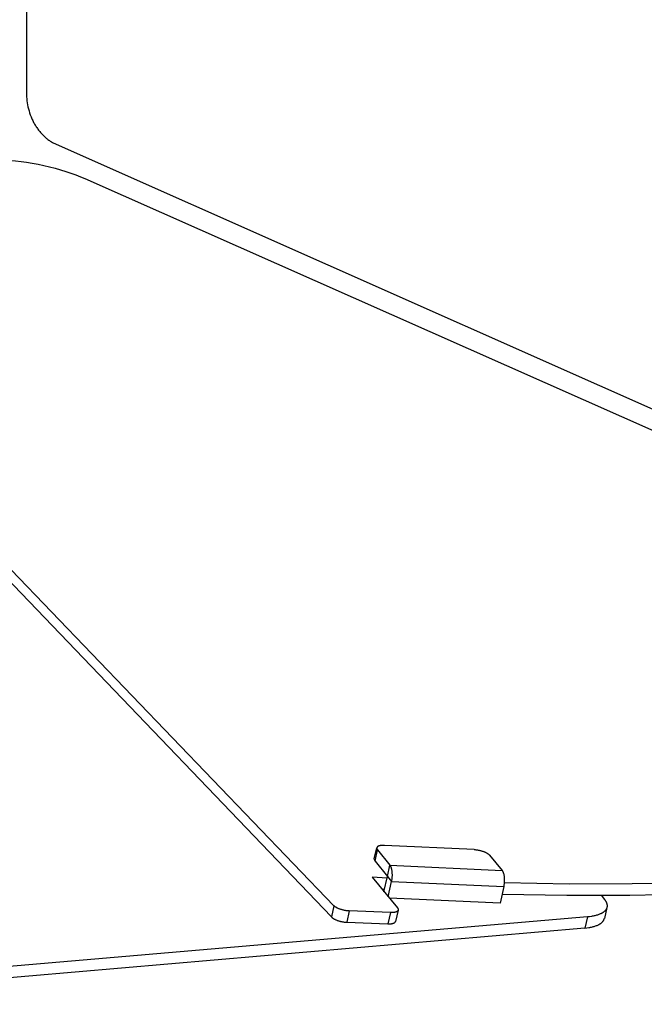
# Model space of a CAD drawing. Header units: millimetres. Extents: x -7950 to -6950, y 4408 to 5408.
# Tile 11 of 111: x -7637 to -7583, y 4519 to 4605. Entities that reach past the tile are written whole.
import ezdxf

# ---------------------------------------------------------------- set-up
doc = ezdxf.new("R2010")
doc.units = ezdxf.units.MM
doc.layers.add('SHOW Mini_Barndoor 002', color=7, linetype='Continuous', true_color=0x000000)

msp = doc.modelspace()

# ---------------------------------------------------------------- linework, layer by layer
at = {"layer": 'SHOW Mini_Barndoor 002', "color": 18, "lineweight": -3, "true_color": 0x000000}
for points in [[(-7636.512, 4616.889), (-7636.549, 4598.385)], [(-7636.549, 4598.385), (-7636.547, 4598.215), (-7636.539, 4598.044), (-7636.527, 4597.872), (-7636.508, 4597.698), (-7636.484, 4597.523), (-7636.455, 4597.349), (-7636.419, 4597.174), (-7636.378, 4597), (-7636.331, 4596.826), (-7636.278, 4596.654), (-7636.22, 4596.484), (-7636.155, 4596.315), (-7636.085, 4596.149), (-7636.048, 4596.068), (-7636.01, 4595.987), (-7635.97, 4595.907), (-7635.929, 4595.827), (-7635.886, 4595.749), (-7635.843, 4595.672), (-7635.798, 4595.596), (-7635.751, 4595.521), (-7635.704, 4595.447), (-7635.656, 4595.374), (-7635.606, 4595.302), (-7635.555, 4595.232), (-7635.503, 4595.163), (-7635.45, 4595.095), (-7635.396, 4595.029), (-7635.342, 4594.964), (-7635.286, 4594.9), (-7635.229, 4594.838), (-7635.172, 4594.777), (-7635.113, 4594.718), (-7635.054, 4594.661), (-7634.994, 4594.605), (-7634.934, 4594.55), (-7634.873, 4594.497), (-7634.811, 4594.446), (-7634.749, 4594.396), (-7634.686, 4594.348), (-7634.623, 4594.302), (-7634.559, 4594.257), (-7634.495, 4594.214), (-7634.43, 4594.173), (-7634.366, 4594.133), (-7634.301, 4594.095), (-7634.235, 4594.058), (-7634.17, 4594.023), (-7634.104, 4593.99), (-7634.039, 4593.958), (-7633.973, 4593.928)], [(-7633.973, 4593.928), (-7516.173, 4541.615)], [(-7638.839, 4592.59), (-7638.409, 4592.571), (-7637.961, 4592.539), (-7637.498, 4592.496), (-7637.022, 4592.439), (-7636.536, 4592.37), (-7636.043, 4592.289), (-7635.547, 4592.196), (-7635.052, 4592.091), (-7634.56, 4591.975), (-7634.076, 4591.849), (-7633.603, 4591.715), (-7633.143, 4591.573), (-7632.7, 4591.423), (-7632.277, 4591.269), (-7631.875, 4591.11), (-7631.496, 4590.949)], [(-7631.496, 4590.949), (-7515.406, 4539.477)], [(-7609.887, 4527.887), (-7662.39, 4582.525)], [(-7662.579, 4581.629), (-7610.107, 4526.911)], [(-7525.933, 4539.893), (-7527.271, 4539.262), (-7528.668, 4538.647), (-7530.123, 4538.047), (-7531.637, 4537.463), (-7533.21, 4536.897), (-7534.841, 4536.348), (-7536.53, 4535.818), (-7538.276, 4535.306), (-7540.08, 4534.814), (-7541.94, 4534.342), (-7545.828, 4533.46), (-7549.935, 4532.664), (-7554.252, 4531.959), (-7558.771, 4531.347), (-7563.483, 4530.831), (-7568.375, 4530.414), (-7573.437, 4530.098), (-7578.654, 4529.884), (-7584.012, 4529.773), (-7589.497, 4529.765), (-7595.092, 4529.859)], [(-7595.291, 4528.894), (-7589.698, 4528.802), (-7584.216, 4528.814), (-7578.859, 4528.928), (-7573.644, 4529.146), (-7568.585, 4529.465), (-7563.694, 4529.886), (-7558.984, 4530.405), (-7554.467, 4531.02), (-7550.151, 4531.729), (-7546.046, 4532.529), (-7542.159, 4533.414), (-7540.299, 4533.888), (-7538.496, 4534.382), (-7536.75, 4534.896), (-7535.061, 4535.428), (-7533.431, 4535.978), (-7531.858, 4536.547), (-7530.344, 4537.132), (-7528.889, 4537.733), (-7527.492, 4538.351), (-7526.154, 4538.983)], [(-7606.383, 4531.94), (-7606.164, 4532.908)], [(-7606.322, 4531.758), (-7606.104, 4532.726)], [(-7606.164, 4532.908), (-7606.165, 4532.905), (-7606.166, 4532.903), (-7606.166, 4532.9), (-7606.166, 4532.898), (-7606.167, 4532.895), (-7606.167, 4532.892), (-7606.167, 4532.89), (-7606.168, 4532.887), (-7606.168, 4532.884), (-7606.168, 4532.882), (-7606.168, 4532.879), (-7606.168, 4532.876), (-7606.168, 4532.874), (-7606.168, 4532.871), (-7606.168, 4532.868), (-7606.168, 4532.865), (-7606.167, 4532.86), (-7606.167, 4532.854), (-7606.166, 4532.849), (-7606.165, 4532.843), (-7606.163, 4532.838), (-7606.162, 4532.832), (-7606.16, 4532.826), (-7606.159, 4532.82), (-7606.156, 4532.815), (-7606.154, 4532.809), (-7606.152, 4532.803), (-7606.149, 4532.797), (-7606.147, 4532.791), (-7606.144, 4532.786), (-7606.14, 4532.78), (-7606.137, 4532.774), (-7606.134, 4532.768), (-7606.13, 4532.762), (-7606.126, 4532.756), (-7606.122, 4532.75), (-7606.118, 4532.744), (-7606.113, 4532.738), (-7606.109, 4532.732), (-7606.104, 4532.726)], [(-7605.491, 4533.12), (-7605.556, 4533.122), (-7605.62, 4533.122), (-7605.652, 4533.122), (-7605.683, 4533.12), (-7605.713, 4533.118), (-7605.744, 4533.116), (-7605.773, 4533.113), (-7605.802, 4533.109), (-7605.83, 4533.105), (-7605.857, 4533.1), (-7605.884, 4533.095), (-7605.909, 4533.089), (-7605.933, 4533.083), (-7605.957, 4533.076), (-7605.968, 4533.072), (-7605.979, 4533.069), (-7605.99, 4533.065), (-7606, 4533.061), (-7606.01, 4533.056), (-7606.02, 4533.052), (-7606.03, 4533.048), (-7606.039, 4533.043), (-7606.048, 4533.039), (-7606.056, 4533.034), (-7606.065, 4533.029), (-7606.073, 4533.024), (-7606.08, 4533.019), (-7606.088, 4533.014), (-7606.095, 4533.009), (-7606.101, 4533.003), (-7606.108, 4532.998), (-7606.114, 4532.992), (-7606.117, 4532.989), (-7606.12, 4532.987), (-7606.122, 4532.984), (-7606.125, 4532.981), (-7606.127, 4532.978), (-7606.13, 4532.975), (-7606.132, 4532.972), (-7606.135, 4532.969), (-7606.137, 4532.966), (-7606.139, 4532.963), (-7606.141, 4532.96), (-7606.143, 4532.957), (-7606.145, 4532.954), (-7606.147, 4532.951), (-7606.149, 4532.948), (-7606.15, 4532.945), (-7606.152, 4532.942), (-7606.153, 4532.939), (-7606.155, 4532.936), (-7606.156, 4532.933), (-7606.158, 4532.93), (-7606.159, 4532.927), (-7606.16, 4532.924), (-7606.161, 4532.921), (-7606.162, 4532.917), (-7606.163, 4532.914), (-7606.164, 4532.911), (-7606.164, 4532.908)], [(-7606.104, 4532.726), (-7605.024, 4531.403)], [(-7597.718, 4532.755), (-7605.491, 4533.12)], [(-7597.718, 4532.755), (-7597.675, 4532.752), (-7597.63, 4532.749), (-7597.584, 4532.745), (-7597.536, 4532.739), (-7597.488, 4532.733), (-7597.438, 4532.725), (-7597.388, 4532.717), (-7597.337, 4532.707), (-7597.286, 4532.697), (-7597.234, 4532.685), (-7597.182, 4532.672), (-7597.131, 4532.659), (-7597.079, 4532.644), (-7597.028, 4532.628), (-7596.978, 4532.612), (-7596.929, 4532.594), (-7596.881, 4532.576), (-7596.834, 4532.558), (-7596.789, 4532.538), (-7596.745, 4532.518), (-7596.704, 4532.498), (-7596.664, 4532.478), (-7596.626, 4532.457), (-7596.59, 4532.436), (-7596.557, 4532.415), (-7596.526, 4532.394), (-7596.511, 4532.383), (-7596.497, 4532.373), (-7596.484, 4532.362), (-7596.471, 4532.352), (-7596.458, 4532.341), (-7596.447, 4532.331), (-7596.436, 4532.321), (-7596.425, 4532.311), (-7596.415, 4532.301), (-7596.405, 4532.291), (-7596.397, 4532.281), (-7596.388, 4532.271)], [(-7606.383, 4531.94), (-7606.384, 4531.937), (-7606.384, 4531.935), (-7606.384, 4531.932), (-7606.385, 4531.929), (-7606.385, 4531.927), (-7606.386, 4531.924), (-7606.386, 4531.921), (-7606.386, 4531.919), (-7606.386, 4531.916), (-7606.386, 4531.913), (-7606.386, 4531.911), (-7606.387, 4531.908), (-7606.386, 4531.905), (-7606.386, 4531.903), (-7606.386, 4531.897), (-7606.386, 4531.892), (-7606.385, 4531.886), (-7606.384, 4531.88), (-7606.383, 4531.875), (-7606.382, 4531.869), (-7606.38, 4531.864), (-7606.379, 4531.858), (-7606.377, 4531.852), (-7606.375, 4531.846), (-7606.373, 4531.841), (-7606.37, 4531.835), (-7606.368, 4531.829), (-7606.365, 4531.823), (-7606.362, 4531.817), (-7606.359, 4531.811), (-7606.356, 4531.805), (-7606.352, 4531.799), (-7606.348, 4531.794), (-7606.345, 4531.788), (-7606.34, 4531.782), (-7606.336, 4531.776), (-7606.332, 4531.77), (-7606.327, 4531.764), (-7606.322, 4531.758)], [(-7606.322, 4531.758), (-7605.243, 4530.433)], [(-7596.388, 4532.271), (-7595.289, 4530.952)], [(-7605.511, 4530.762), (-7605.511, 4530.762)], [(-7605.243, 4530.433), (-7605.024, 4531.403)], [(-7605.024, 4531.403), (-7595.289, 4530.952)], [(-7604.882, 4529.989), (-7604.872, 4530.033), (-7604.864, 4530.079), (-7604.855, 4530.125), (-7604.848, 4530.174), (-7604.841, 4530.223), (-7604.835, 4530.274), (-7604.83, 4530.326), (-7604.826, 4530.378), (-7604.823, 4530.431), (-7604.821, 4530.485), (-7604.82, 4530.539), (-7604.821, 4530.593), (-7604.822, 4530.647), (-7604.824, 4530.701), (-7604.828, 4530.754), (-7604.832, 4530.806), (-7604.838, 4530.857), (-7604.845, 4530.907), (-7604.853, 4530.956), (-7604.862, 4531.003), (-7604.871, 4531.048), (-7604.882, 4531.092), (-7604.894, 4531.133), (-7604.906, 4531.172), (-7604.912, 4531.191), (-7604.919, 4531.209), (-7604.926, 4531.227), (-7604.933, 4531.244), (-7604.94, 4531.261), (-7604.947, 4531.276), (-7604.954, 4531.292), (-7604.961, 4531.306), (-7604.969, 4531.321), (-7604.977, 4531.334), (-7604.984, 4531.347), (-7604.992, 4531.36), (-7605, 4531.371), (-7605.008, 4531.382), (-7605.016, 4531.393), (-7605.024, 4531.403)], [(-7595.142, 4529.544), (-7595.133, 4529.588), (-7595.124, 4529.633), (-7595.116, 4529.68), (-7595.108, 4529.728), (-7595.102, 4529.777), (-7595.096, 4529.828), (-7595.091, 4529.879), (-7595.087, 4529.931), (-7595.084, 4529.984), (-7595.082, 4530.038), (-7595.081, 4530.092), (-7595.082, 4530.146), (-7595.083, 4530.199), (-7595.085, 4530.253), (-7595.089, 4530.305), (-7595.094, 4530.358), (-7595.1, 4530.409), (-7595.107, 4530.458), (-7595.115, 4530.507), (-7595.124, 4530.554), (-7595.134, 4530.599), (-7595.145, 4530.642), (-7595.157, 4530.683), (-7595.169, 4530.722), (-7595.176, 4530.741), (-7595.183, 4530.759), (-7595.19, 4530.777), (-7595.197, 4530.794), (-7595.204, 4530.81), (-7595.211, 4530.826), (-7595.218, 4530.841), (-7595.226, 4530.856), (-7595.234, 4530.87), (-7595.241, 4530.884), (-7595.249, 4530.897), (-7595.257, 4530.909), (-7595.265, 4530.921), (-7595.273, 4530.932), (-7595.281, 4530.942), (-7595.289, 4530.952)], [(-7605.277, 4530.278), (-7606.577, 4530.353)], [(-7606.577, 4530.353), (-7604.381, 4527.693)], [(-7605.544, 4529.102), (-7605.243, 4530.433)], [(-7605.243, 4530.433), (-7604.882, 4529.989)], [(-7605.182, 4528.663), (-7604.882, 4529.989)], [(-7604.882, 4529.989), (-7595.142, 4529.544)], [(-7605.725, 4529.322), (-7605.497, 4529.309)], [(-7595.142, 4529.544), (-7595.473, 4528.095)], [(-7595.473, 4528.095), (-7605.069, 4528.527)], [(-7586.701, 4528.796), (-7586.419, 4528.424)], [(-7586.419, 4528.424), (-7586.402, 4528.402), (-7586.386, 4528.379), (-7586.37, 4528.357), (-7586.355, 4528.334), (-7586.341, 4528.312), (-7586.327, 4528.289), (-7586.314, 4528.267), (-7586.302, 4528.245), (-7586.29, 4528.222), (-7586.279, 4528.2), (-7586.269, 4528.178), (-7586.26, 4528.156), (-7586.251, 4528.134), (-7586.242, 4528.112), (-7586.235, 4528.09), (-7586.228, 4528.068), (-7586.222, 4528.047), (-7586.216, 4528.025), (-7586.211, 4528.004), (-7586.207, 4527.983), (-7586.204, 4527.961), (-7586.201, 4527.94), (-7586.199, 4527.919), (-7586.198, 4527.899), (-7586.197, 4527.878), (-7586.197, 4527.857), (-7586.198, 4527.837), (-7586.199, 4527.817), (-7586.201, 4527.797), (-7586.204, 4527.777), (-7586.206, 4527.767), (-7586.207, 4527.757), (-7586.209, 4527.748), (-7586.212, 4527.738)], [(-7609.887, 4527.887), (-7610.107, 4526.911)], [(-7608.559, 4527.427), (-7608.601, 4527.429), (-7608.646, 4527.432), (-7608.691, 4527.436), (-7608.737, 4527.441), (-7608.785, 4527.446), (-7608.833, 4527.453), (-7608.882, 4527.461), (-7608.932, 4527.47), (-7608.982, 4527.48), (-7609.032, 4527.491), (-7609.083, 4527.502), (-7609.134, 4527.515), (-7609.184, 4527.529), (-7609.234, 4527.544), (-7609.283, 4527.559), (-7609.332, 4527.575), (-7609.379, 4527.592), (-7609.426, 4527.61), (-7609.471, 4527.628), (-7609.514, 4527.647), (-7609.556, 4527.666), (-7609.596, 4527.686), (-7609.635, 4527.706), (-7609.671, 4527.726), (-7609.706, 4527.746), (-7609.738, 4527.767), (-7609.768, 4527.787), (-7609.796, 4527.808), (-7609.81, 4527.818), (-7609.822, 4527.828), (-7609.835, 4527.838), (-7609.846, 4527.848), (-7609.857, 4527.858), (-7609.868, 4527.868), (-7609.878, 4527.877), (-7609.887, 4527.887)], [(-7608.559, 4527.427), (-7608.779, 4526.45)], [(-7604.986, 4527.285), (-7608.559, 4527.427)], [(-7604.317, 4527.504), (-7604.317, 4527.5), (-7604.318, 4527.497), (-7604.319, 4527.494), (-7604.32, 4527.491), (-7604.321, 4527.488), (-7604.322, 4527.484), (-7604.324, 4527.481), (-7604.325, 4527.478), (-7604.326, 4527.475), (-7604.328, 4527.472), (-7604.329, 4527.469), (-7604.331, 4527.466), (-7604.332, 4527.463), (-7604.334, 4527.46), (-7604.336, 4527.456), (-7604.338, 4527.453), (-7604.34, 4527.45), (-7604.342, 4527.447), (-7604.344, 4527.444), (-7604.346, 4527.441), (-7604.349, 4527.438), (-7604.351, 4527.436), (-7604.354, 4527.433), (-7604.356, 4527.43), (-7604.359, 4527.427), (-7604.362, 4527.424), (-7604.364, 4527.421), (-7604.367, 4527.418), (-7604.373, 4527.413), (-7604.38, 4527.407), (-7604.386, 4527.402), (-7604.393, 4527.396), (-7604.4, 4527.391), (-7604.408, 4527.386), (-7604.416, 4527.381), (-7604.424, 4527.376), (-7604.433, 4527.371), (-7604.442, 4527.366), (-7604.451, 4527.362), (-7604.46, 4527.357), (-7604.47, 4527.353), (-7604.48, 4527.349), (-7604.49, 4527.344), (-7604.501, 4527.34), (-7604.512, 4527.337), (-7604.523, 4527.333), (-7604.546, 4527.326), (-7604.571, 4527.319), (-7604.596, 4527.313), (-7604.622, 4527.307), (-7604.649, 4527.302), (-7604.677, 4527.298), (-7604.705, 4527.294), (-7604.735, 4527.291), (-7604.765, 4527.288), (-7604.795, 4527.286), (-7604.826, 4527.285), (-7604.858, 4527.284), (-7604.922, 4527.283), (-7604.986, 4527.285)], [(-7604.317, 4527.504), (-7604.537, 4526.53)], [(-7604.381, 4527.693), (-7604.376, 4527.687), (-7604.371, 4527.681), (-7604.366, 4527.674), (-7604.362, 4527.668), (-7604.357, 4527.662), (-7604.353, 4527.656), (-7604.349, 4527.65), (-7604.346, 4527.644), (-7604.342, 4527.637), (-7604.339, 4527.631), (-7604.336, 4527.625), (-7604.333, 4527.619), (-7604.33, 4527.613), (-7604.327, 4527.607), (-7604.325, 4527.601), (-7604.323, 4527.595), (-7604.321, 4527.589), (-7604.319, 4527.583), (-7604.318, 4527.577), (-7604.317, 4527.571), (-7604.315, 4527.565), (-7604.315, 4527.56), (-7604.314, 4527.554), (-7604.313, 4527.548), (-7604.313, 4527.545), (-7604.313, 4527.542), (-7604.313, 4527.539), (-7604.313, 4527.537), (-7604.313, 4527.534), (-7604.313, 4527.531), (-7604.313, 4527.528), (-7604.313, 4527.525), (-7604.314, 4527.523), (-7604.314, 4527.52), (-7604.314, 4527.517), (-7604.315, 4527.514), (-7604.315, 4527.512), (-7604.316, 4527.509), (-7604.316, 4527.506), (-7604.317, 4527.504)], [(-7586.212, 4527.738), (-7586.214, 4527.728), (-7586.216, 4527.718), (-7586.219, 4527.709), (-7586.222, 4527.699), (-7586.225, 4527.689), (-7586.228, 4527.68), (-7586.232, 4527.67), (-7586.235, 4527.66), (-7586.243, 4527.641), (-7586.252, 4527.622), (-7586.261, 4527.604), (-7586.271, 4527.585), (-7586.281, 4527.566), (-7586.293, 4527.548), (-7586.305, 4527.53), (-7586.318, 4527.512), (-7586.331, 4527.494), (-7586.346, 4527.476), (-7586.361, 4527.459), (-7586.376, 4527.441), (-7586.393, 4527.424), (-7586.41, 4527.407), (-7586.428, 4527.39), (-7586.447, 4527.374), (-7586.466, 4527.358), (-7586.487, 4527.342), (-7586.508, 4527.326), (-7586.529, 4527.31), (-7586.552, 4527.295), (-7586.575, 4527.28), (-7586.598, 4527.265), (-7586.623, 4527.25), (-7586.648, 4527.236), (-7586.674, 4527.222), (-7586.7, 4527.208), (-7586.727, 4527.194), (-7586.784, 4527.168), (-7586.843, 4527.143), (-7586.904, 4527.119), (-7586.968, 4527.096), (-7587.035, 4527.074), (-7587.103, 4527.053), (-7587.174, 4527.034), (-7587.247, 4527.016), (-7587.322, 4526.999), (-7587.399, 4526.984), (-7587.478, 4526.969), (-7587.558, 4526.956), (-7587.723, 4526.934), (-7587.894, 4526.916)], [(-7586.212, 4527.738), (-7586.433, 4526.776)], [(-7587.894, 4526.916), (-7664.293, 4520.349)], [(-7610.107, 4526.911), (-7610.098, 4526.901), (-7610.088, 4526.891), (-7610.077, 4526.881), (-7610.066, 4526.872), (-7610.054, 4526.862), (-7610.042, 4526.852), (-7610.029, 4526.841), (-7610.016, 4526.831), (-7609.988, 4526.811), (-7609.958, 4526.79), (-7609.925, 4526.77), (-7609.891, 4526.75), (-7609.855, 4526.73), (-7609.816, 4526.71), (-7609.776, 4526.69), (-7609.734, 4526.671), (-7609.69, 4526.652), (-7609.645, 4526.634), (-7609.599, 4526.616), (-7609.552, 4526.599), (-7609.503, 4526.583), (-7609.454, 4526.567), (-7609.404, 4526.552), (-7609.354, 4526.539), (-7609.303, 4526.526), (-7609.252, 4526.514), (-7609.202, 4526.503), (-7609.152, 4526.493), (-7609.102, 4526.485), (-7609.053, 4526.477), (-7609.005, 4526.47), (-7608.957, 4526.464), (-7608.911, 4526.459), (-7608.866, 4526.455), (-7608.822, 4526.452), (-7608.779, 4526.45)], [(-7604.986, 4527.285), (-7605.207, 4526.31)], [(-7605.207, 4526.31), (-7605.142, 4526.308), (-7605.078, 4526.309), (-7605.047, 4526.31), (-7605.016, 4526.311), (-7604.985, 4526.314), (-7604.955, 4526.316), (-7604.926, 4526.32), (-7604.897, 4526.323), (-7604.87, 4526.328), (-7604.842, 4526.333), (-7604.816, 4526.338), (-7604.791, 4526.344), (-7604.767, 4526.351), (-7604.744, 4526.358), (-7604.732, 4526.362), (-7604.722, 4526.366), (-7604.711, 4526.37), (-7604.701, 4526.374), (-7604.691, 4526.378), (-7604.681, 4526.383), (-7604.671, 4526.387), (-7604.662, 4526.392), (-7604.653, 4526.397), (-7604.645, 4526.402), (-7604.637, 4526.407), (-7604.629, 4526.412), (-7604.621, 4526.417), (-7604.614, 4526.422), (-7604.607, 4526.427), (-7604.6, 4526.433), (-7604.594, 4526.438), (-7604.588, 4526.444), (-7604.585, 4526.447), (-7604.582, 4526.45), (-7604.579, 4526.453), (-7604.577, 4526.455), (-7604.574, 4526.458), (-7604.572, 4526.461), (-7604.569, 4526.464), (-7604.567, 4526.467), (-7604.565, 4526.47), (-7604.563, 4526.473), (-7604.561, 4526.476), (-7604.559, 4526.479), (-7604.557, 4526.482), (-7604.555, 4526.485), (-7604.553, 4526.488), (-7604.551, 4526.492), (-7604.55, 4526.495), (-7604.548, 4526.498), (-7604.547, 4526.501), (-7604.545, 4526.504), (-7604.544, 4526.507), (-7604.543, 4526.51), (-7604.542, 4526.514), (-7604.541, 4526.517), (-7604.54, 4526.52), (-7604.539, 4526.523), (-7604.538, 4526.526), (-7604.537, 4526.53)], [(-7587.894, 4526.916), (-7588.116, 4525.952)], [(-7588.116, 4525.952), (-7587.945, 4525.97), (-7587.78, 4525.992), (-7587.7, 4526.005), (-7587.621, 4526.02), (-7587.544, 4526.035), (-7587.469, 4526.052), (-7587.396, 4526.07), (-7587.325, 4526.09), (-7587.257, 4526.11), (-7587.19, 4526.132), (-7587.126, 4526.155), (-7587.065, 4526.179), (-7587.006, 4526.205), (-7586.949, 4526.231), (-7586.922, 4526.245), (-7586.896, 4526.258), (-7586.87, 4526.273), (-7586.845, 4526.287), (-7586.82, 4526.302), (-7586.796, 4526.317), (-7586.773, 4526.332), (-7586.751, 4526.347), (-7586.729, 4526.363), (-7586.709, 4526.379), (-7586.688, 4526.395), (-7586.669, 4526.411), (-7586.65, 4526.428), (-7586.632, 4526.445), (-7586.615, 4526.461), (-7586.598, 4526.479), (-7586.582, 4526.496), (-7586.567, 4526.514), (-7586.553, 4526.531), (-7586.539, 4526.549), (-7586.527, 4526.567), (-7586.514, 4526.586), (-7586.503, 4526.604), (-7586.492, 4526.623), (-7586.483, 4526.641), (-7586.473, 4526.66), (-7586.465, 4526.679), (-7586.457, 4526.698), (-7586.454, 4526.708), (-7586.45, 4526.717), (-7586.447, 4526.727), (-7586.444, 4526.737), (-7586.441, 4526.747), (-7586.438, 4526.756), (-7586.436, 4526.766), (-7586.433, 4526.776)], [(-7588.116, 4525.952), (-7664.509, 4519.333)], [(-7608.779, 4526.45), (-7605.207, 4526.31)]]:
    msp.add_lwpolyline(points, dxfattribs=at)

doc.saveas('drawing.dxf')
